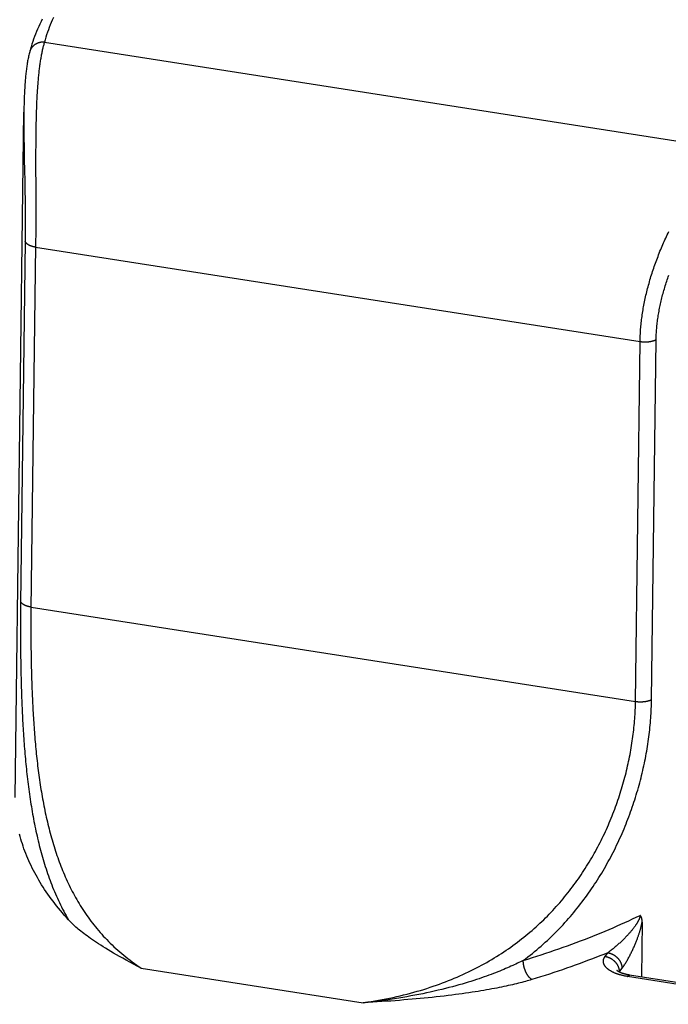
# Model space of a CAD drawing. Header units: inches. Extents: x 0 to 22, y 0 to 17.
# Tile 12 of 46: x 5 to 5.7, y 9.6 to 10.6. Entities that reach past the tile are written whole.
import ezdxf

# ---------------------------------------------------------------- set-up
doc = ezdxf.new("R2010")
doc.units = ezdxf.units.IN
doc.header["$LTSCALE"] = 1.21
doc.header["$MEASUREMENT"] = 0
doc.layers.get('0').update_dxf_attribs({"linetype": 'CONTINUOUS'})
doc.styles.get("Standard").update_dxf_attribs({"font": 'arial.ttf'})
doc.dimstyles.new('DIMSTYLE_1', dxfattribs={"dimtxt": 0.17, "dimasz": 0.2, "dimexe": 0.09, "dimexo": 0.07, "dimgap": 0.0425, "dimtad": 0, "dimtih": 1, "dimtoh": 1, "dimzin": 4, "dimdsep": 46, "dimtxsty": 'Standard', "dimblk": '_FILLED', "dimblk1": '_FILLED', "dimblk2": '_FILLED', "dimcen": 0.09, "dimadec": 3, "dimazin": 1, "dimtfac": 1, "dimtdec": 3, "dimtofl": 0, "dimtmove": 0, "dimatfit": 3, "dimldrblk": '_FILLED', "dimfxl": 0, "dimtolj": 1, "dimtzin": 4, "dimarcsym": 0})

# ---------------------------------------------------------------- blocks, each defined once
blk = doc.blocks.new('_FILLED')
at = {"color": 0, "linetype": 'ByBlock'}
blk.add_solid([(0, 0), (-1, 0.2), (-1, -0.2)], dxfattribs=at)
blk = doc.blocks.new('*D1')
at = {"color": 2, "linetype": 'Continuous'}
for p, q in [((20.91022, 11.49585), (20.85487, 11.63146)), ((21.06423, 11.11846), (20.91022, 11.49585)), ((20.92289, 11.4648), (11.49039, 7.61535)), ((1.29385, 3.45408), (10.72634, 7.30354)), ((1.28118, 3.48513), (1.22583, 3.62074)), ((1.43519, 3.10774), (1.28118, 3.48513))]:
    blk.add_line(p, q, dxfattribs=at)
at = {"color": 2, "linetype": 'Continuous', "xscale": 0.2, "yscale": 0.2, "zscale": 0.2}
for p, rotation in [((20.92289, 11.4648), 22.2006454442), ((1.29385, 3.45408), 202.2006454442)]:
    blk.add_blockref('_FILLED', p, dxfattribs=dict(at, rotation=rotation))
at = {"color": 2, "linetype": 'Continuous', "insert": (11.10837, 7.54444), "char_height": 0.17, "width": 0.594052, "attachment_point": 2, "line_spacing_factor": 0.9}
blk.add_mtext('37.00', dxfattribs=at)
blk = doc.blocks.new('*D2')
at = {"color": 2, "linetype": 'Continuous'}
for p, q in [((20.91838, 9.82566), (20.86304, 9.96127)), ((21.06184, 9.47413), (20.91838, 9.82566)), ((20.93105, 9.79461), (11.49856, 5.94516)), ((1.30201, 1.78389), (10.73451, 5.63335)), ((1.28934, 1.81494), (1.234, 1.95055)), ((1.4328, 1.46341), (1.28934, 1.81494))]:
    blk.add_line(p, q, dxfattribs=at)
at = {"color": 2, "linetype": 'Continuous', "xscale": 0.2, "yscale": 0.2, "zscale": 0.2}
for p, rotation in [((20.93105, 9.79461), 22.2006454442), ((1.30201, 1.78389), 202.2006454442)]:
    blk.add_blockref('_FILLED', p, dxfattribs=dict(at, rotation=rotation))
at = {"color": 2, "linetype": 'Continuous', "insert": (11.11653, 5.87425), "char_height": 0.17, "width": 0.594052, "attachment_point": 2, "line_spacing_factor": 0.9}
blk.add_mtext('37.00', dxfattribs=at)

msp = doc.modelspace()

# ---------------------------------------------------------------- linework, layer by layer
at = {"color": 7, "linetype": 'Continuous'}
for p, q in [((5.05258, 10.55128), (5.73147, 10.44522)), ((5.02353, 9.80081), (5.03218, 10.48189)), ((5.03218, 10.4819), (5.03215, 10.47945)), ((5.03213, 10.46586), (5.03215, 10.46276)), ((5.03215, 10.46276), (5.03217, 10.45964)), ((5.03217, 10.45964), (5.03221, 10.4565)), ((5.04399, 10.46134), (5.04395, 10.45787)), ((5.03221, 10.4565), (5.03225, 10.45335)), ((5.03225, 10.45335), (5.03229, 10.45017)), ((5.03229, 10.45017), (5.03234, 10.44698)), ((5.04389, 10.45087), (5.04387, 10.44736)), ((5.04391, 10.45438), (5.04389, 10.45087)), ((5.04395, 10.45787), (5.04391, 10.45438)), ((5.03234, 10.44698), (5.03243, 10.44218)), ((5.03243, 10.44218), (5.03255, 10.43576)), ((5.04385, 10.44029), (5.04384, 10.43675)), ((5.04387, 10.44736), (5.04385, 10.44383)), ((5.04385, 10.44383), (5.04385, 10.44029)), ((5.03255, 10.43576), (5.03282, 10.42289)), ((5.04384, 10.43675), (5.04384, 10.43144)), ((5.04384, 10.43144), (5.04385, 10.42435)), ((5.03282, 10.42289), (5.03299, 10.41489)), ((5.04385, 10.42435), (5.0439, 10.41025)), ((5.03299, 10.41489), (5.03309, 10.41011)), ((5.03309, 10.41011), (5.03318, 10.40536)), ((5.0439, 10.41025), (5.04394, 10.3998)), ((5.03318, 10.40536), (5.03326, 10.40064)), ((5.03326, 10.40064), (5.03332, 10.39752)), ((5.03332, 10.39752), (5.03336, 10.39441)), ((5.03336, 10.39441), (5.03341, 10.39133)), ((5.03341, 10.39133), (5.03345, 10.38826)), ((5.04394, 10.3998), (5.04395, 10.39292)), ((5.04395, 10.39292), (5.04396, 10.38781)), ((5.03345, 10.38826), (5.03348, 10.38522)), ((5.03348, 10.38522), (5.03351, 10.3822)), ((5.03351, 10.3822), (5.03354, 10.37921)), ((5.04396, 10.38781), (5.04397, 10.38275)), ((5.04397, 10.38275), (5.04397, 10.37775)), ((5.03354, 10.37921), (5.03356, 10.37624)), ((5.03356, 10.37624), (5.03357, 10.3733)), ((5.03357, 10.3733), (5.03358, 10.37038)), ((5.04396, 10.37117), (5.04394, 10.36793)), ((5.04397, 10.37775), (5.04396, 10.37445)), ((5.04396, 10.37445), (5.04396, 10.37117)), ((5.03356, 10.36181), (5.03354, 10.35902)), ((5.03357, 10.36464), (5.03356, 10.36181)), ((5.03358, 10.36749), (5.03357, 10.36464)), ((5.03358, 10.37038), (5.03358, 10.36749)), ((5.04391, 10.36153), (5.04389, 10.35837)), ((5.04393, 10.36471), (5.04391, 10.36153)), ((5.04394, 10.36793), (5.04393, 10.36471)), ((5.03349, 10.35353), (5.02892, 9.99369)), ((5.03352, 10.35626), (5.03349, 10.35353)), ((5.03354, 10.35902), (5.03352, 10.35626)), ((5.04383, 10.35217), (5.0438, 10.34913)), ((5.04386, 10.35526), (5.04383, 10.35217)), ((5.04389, 10.35837), (5.04386, 10.35526)), ((5.0438, 10.34913), (5.03921, 9.98789)), ((5.04378, 10.34762), (5.64385, 10.25387)), ((5.63932, 9.89626), (5.64385, 10.25387)), ((5.65528, 9.89808), (5.65982, 10.25568)), ((5.03924, 9.99001), (5.63932, 9.89626)), ((5.64592, 9.67689), (5.64523, 9.62249)), ((5.60911, 9.64288), (5.61176, 9.6465)), ((5.14876, 9.63117), (5.36911, 9.59675)), ((5.62324, 9.62729), (5.62585, 9.63086)), ((5.82694, 9.59236), (5.63153, 9.62288))]:
    msp.add_line(p, q, dxfattribs=at)
for points in [[(5.05038, 10.57423), (5.04917, 10.57175), (5.04799, 10.56926), (5.04686, 10.56678), (5.04578, 10.56429), (5.04473, 10.5618), (5.04373, 10.5593), (5.04278, 10.55681), (5.04186, 10.55431), (5.04099, 10.55181), (5.04016, 10.54931), (5.03937, 10.54681), (5.03863, 10.5443), (5.03793, 10.5418)], [(5.06149, 10.57575), (5.0604, 10.57332), (5.05935, 10.57089), (5.05835, 10.56845), (5.05739, 10.56601), (5.05648, 10.56356), (5.05561, 10.56111), (5.05478, 10.55866), (5.054, 10.5562), (5.05327, 10.55375), (5.05258, 10.55128)], [(5.05258, 10.55128), (5.05226, 10.5513), (5.05195, 10.55131), (5.05163, 10.55132), (5.05131, 10.55132), (5.051, 10.55131), (5.05068, 10.5513), (5.05037, 10.55128), (5.05006, 10.55125), (5.04975, 10.55122), (5.04944, 10.55118), (5.04913, 10.55114), (5.04882, 10.55109), (5.04851, 10.55104), (5.04821, 10.55098), (5.04791, 10.55091), (5.04761, 10.55084), (5.04731, 10.55076), (5.04701, 10.55067), (5.04672, 10.55058), (5.04643, 10.55049), (5.04614, 10.55039), (5.04586, 10.55028), (5.04557, 10.55017), (5.04529, 10.55005), (5.04502, 10.54992), (5.04475, 10.5498), (5.04448, 10.54966), (5.04421, 10.54952), (5.04395, 10.54938), (5.04369, 10.54923), (5.04344, 10.54907), (5.04319, 10.54891), (5.04294, 10.54874), (5.0427, 10.54857), (5.04246, 10.5484), (5.04223, 10.54822), (5.042, 10.54803), (5.04178, 10.54784), (5.04156, 10.54765), (5.04134, 10.54745), (5.04113, 10.54725), (5.04093, 10.54704), (5.04073, 10.54683), (5.04054, 10.54662), (5.04035, 10.5464), (5.04017, 10.54618), (5.03999, 10.54595), (5.03982, 10.54572), (5.03965, 10.54549), (5.03949, 10.54525), (5.03934, 10.54501), (5.03919, 10.54477), (5.03905, 10.54452), (5.03891, 10.54427), (5.03878, 10.54402), (5.03865, 10.54376), (5.03854, 10.54351), (5.03842, 10.54324), (5.03832, 10.54298), (5.03822, 10.54272), (5.03813, 10.54245), (5.03804, 10.54218), (5.03797, 10.54193)], [(5.05258, 10.55128), (5.05233, 10.55048), (5.05209, 10.54966), (5.05184, 10.54882), (5.05161, 10.54796), (5.05137, 10.54708), (5.05114, 10.54618), (5.05091, 10.54526), (5.05069, 10.54432), (5.05047, 10.54336), (5.05026, 10.54239), (5.05004, 10.5414), (5.04983, 10.54038), (5.04963, 10.53935), (5.04943, 10.53831), (5.04923, 10.53724), (5.04904, 10.53615), (5.04885, 10.53505), (5.04866, 10.53393), (5.04848, 10.53279), (5.0483, 10.53164), (5.04813, 10.53046), (5.04796, 10.52927), (5.04779, 10.52807), (5.04763, 10.52684), (5.04747, 10.5256), (5.04732, 10.52434), (5.04716, 10.52307), (5.04702, 10.52178), (5.04687, 10.52047), (5.04673, 10.51915), (5.0466, 10.51781), (5.04647, 10.51646), (5.04634, 10.51509), (5.04621, 10.51371), (5.04609, 10.51231), (5.04598, 10.5109), (5.04586, 10.50947), (5.04575, 10.50803), (5.04565, 10.50658), (5.04555, 10.50511), (5.04545, 10.50363), (5.04535, 10.50213), (5.04526, 10.50062), (5.04517, 10.4991), (5.04509, 10.49757), (5.04501, 10.49603), (5.04493, 10.49447), (5.04486, 10.4929), (5.04478, 10.49132), (5.04472, 10.48973), (5.04465, 10.48813), (5.04459, 10.48652), (5.04453, 10.4849), (5.04447, 10.48327), (5.04442, 10.48163), (5.04437, 10.47998), (5.04432, 10.47832), (5.04428, 10.47666), (5.04424, 10.47498), (5.0442, 10.4733), (5.04416, 10.47161), (5.04413, 10.46992), (5.04409, 10.46821), (5.04406, 10.4665), (5.04404, 10.46479), (5.04399, 10.46134)], [(5.03793, 10.5418), (5.03765, 10.54072), (5.03737, 10.53961), (5.0371, 10.53849), (5.03684, 10.53736), (5.0366, 10.53622), (5.03636, 10.53507), (5.03614, 10.53391), (5.03592, 10.53274), (5.03571, 10.53156), (5.03551, 10.53037), (5.03532, 10.52916), (5.03513, 10.52795), (5.03496, 10.52672), (5.03479, 10.52549), (5.03462, 10.52424), (5.03447, 10.52298), (5.03431, 10.5217), (5.03417, 10.52042), (5.03403, 10.51912), (5.0339, 10.51781), (5.03377, 10.51649), (5.03365, 10.51515), (5.03354, 10.5138), (5.03343, 10.51244), (5.03332, 10.51107), (5.03322, 10.50969), (5.03313, 10.50829), (5.03304, 10.50689), (5.03295, 10.50547), (5.03287, 10.50404), (5.0328, 10.50259), (5.03272, 10.50114), (5.03266, 10.49967), (5.0326, 10.4982), (5.03254, 10.49671), (5.03248, 10.49522), (5.03243, 10.49371), (5.03239, 10.49219), (5.03235, 10.49067), (5.03231, 10.48913), (5.03227, 10.48759), (5.03224, 10.48603), (5.03222, 10.48447), (5.03218, 10.4819)], [(5.03215, 10.47945), (5.03214, 10.47797), (5.03213, 10.47649), (5.03212, 10.47499), (5.03212, 10.47349), (5.03211, 10.47198), (5.03211, 10.47046), (5.03212, 10.46893), (5.03213, 10.46586)], [(5.64385, 10.25387), (5.64388, 10.25538), (5.64392, 10.25689), (5.64397, 10.25841), (5.64403, 10.25994), (5.64411, 10.26148), (5.6442, 10.26302), (5.6443, 10.26457), (5.64441, 10.26613), (5.64454, 10.26769), (5.64468, 10.26926), (5.64483, 10.27083), (5.645, 10.27241), (5.64518, 10.274), (5.64537, 10.27559), (5.64557, 10.27718), (5.64579, 10.27878), (5.64602, 10.28039), (5.64626, 10.282), (5.64651, 10.28361), (5.64678, 10.28523), (5.64706, 10.28686), (5.64735, 10.28848), (5.64765, 10.29012), (5.64797, 10.29175), (5.6483, 10.29339), (5.64864, 10.29504), (5.64899, 10.29668), (5.64936, 10.29833), (5.64973, 10.29999), (5.65012, 10.30164), (5.65053, 10.3033), (5.65094, 10.30497), (5.65137, 10.30663), (5.6518, 10.3083), (5.65225, 10.30997), (5.65272, 10.31164), (5.65319, 10.31331), (5.65368, 10.31498), (5.65417, 10.31666), (5.65468, 10.31834), (5.6552, 10.32001), (5.65573, 10.32169), (5.65628, 10.32337), (5.65683, 10.32505), (5.6574, 10.32673), (5.65797, 10.32841), (5.65856, 10.33009), (5.65916, 10.33176), (5.65976, 10.33344), (5.66038, 10.33511), (5.66101, 10.33679), (5.66165, 10.33846), (5.6623, 10.34013), (5.66296, 10.3418), (5.66363, 10.34347), (5.66431, 10.34513), (5.665, 10.34679), (5.6657, 10.34844), (5.66641, 10.3501), (5.66712, 10.35175), (5.66785, 10.35339), (5.66858, 10.35503), (5.66932, 10.35667), (5.67008, 10.3583), (5.67084, 10.35993), (5.6716, 10.36155), (5.67238, 10.36316)], [(5.04378, 10.34762), (5.04348, 10.34767), (5.04319, 10.34772), (5.0429, 10.34777), (5.04261, 10.34783), (5.04232, 10.34789), (5.04203, 10.34795), (5.04175, 10.34801), (5.04147, 10.34808), (5.0412, 10.34815), (5.04092, 10.34822), (5.04065, 10.34829), (5.04039, 10.34837), (5.04013, 10.34845), (5.03987, 10.34853), (5.03961, 10.34861), (5.03936, 10.3487), (5.03911, 10.34879), (5.03887, 10.34888), (5.03863, 10.34897), (5.03839, 10.34907), (5.03816, 10.34917), (5.03794, 10.34927), (5.03772, 10.34937), (5.0375, 10.34947), (5.03729, 10.34958), (5.03708, 10.34968), (5.03688, 10.34979), (5.03668, 10.3499), (5.03649, 10.35002), (5.0363, 10.35013), (5.03612, 10.35025), (5.03594, 10.35036), (5.03577, 10.35048), (5.03561, 10.3506), (5.03545, 10.35073), (5.03529, 10.35085), (5.03514, 10.35098), (5.035, 10.3511), (5.03487, 10.35123), (5.03473, 10.35136), (5.03461, 10.35149), (5.03449, 10.35162), (5.03438, 10.35175), (5.03427, 10.35188), (5.03417, 10.35202), (5.03408, 10.35215), (5.03399, 10.35229), (5.03391, 10.35243), (5.03383, 10.35256), (5.03376, 10.3527), (5.0337, 10.35284), (5.03365, 10.35298), (5.0336, 10.35312), (5.03355, 10.35326), (5.03352, 10.35339), (5.03349, 10.35353)], [(5.65982, 10.25568), (5.65984, 10.25704), (5.65988, 10.2584), (5.65992, 10.25977), (5.65998, 10.26115), (5.66006, 10.26253), (5.66014, 10.26392), (5.66024, 10.26532), (5.66035, 10.26672), (5.66047, 10.26812), (5.66061, 10.26953), (5.66076, 10.27095), (5.66092, 10.27237), (5.66109, 10.2738), (5.66127, 10.27523), (5.66147, 10.27667), (5.66168, 10.27811), (5.6619, 10.27955), (5.66213, 10.281), (5.66238, 10.28246), (5.66264, 10.28392), (5.66291, 10.28538), (5.66319, 10.28684), (5.66348, 10.28831), (5.66379, 10.28979), (5.66411, 10.29126), (5.66444, 10.29274), (5.66478, 10.29423), (5.66514, 10.29571), (5.6655, 10.2972), (5.66588, 10.29869), (5.66627, 10.30019), (5.66668, 10.30169), (5.66709, 10.30318), (5.66751, 10.30469), (5.66795, 10.30619), (5.6684, 10.30769), (5.66886, 10.3092), (5.66933, 10.31071), (5.66981, 10.31222), (5.67031, 10.31373), (5.67081, 10.31524), (5.67133, 10.31675), (5.67186, 10.31826), (5.67239, 10.31978)], [(5.64385, 10.25387), (5.64415, 10.25383), (5.64445, 10.25378), (5.64476, 10.25374), (5.64506, 10.25371), (5.64537, 10.25367), (5.64567, 10.25364), (5.64598, 10.25361), (5.64629, 10.25359), (5.6466, 10.25357), (5.64691, 10.25355), (5.64722, 10.25353), (5.64754, 10.25352), (5.64785, 10.25351), (5.64816, 10.2535), (5.64848, 10.25349), (5.64879, 10.25349), (5.6491, 10.25349), (5.64941, 10.2535), (5.64973, 10.2535), (5.65004, 10.25351), (5.65035, 10.25353), (5.65066, 10.25354), (5.65097, 10.25356), (5.65128, 10.25358), (5.65159, 10.2536), (5.65189, 10.25363), (5.6522, 10.25366), (5.6525, 10.25369), (5.6528, 10.25373), (5.6531, 10.25377), (5.6534, 10.25381), (5.65369, 10.25385), (5.65398, 10.2539), (5.65427, 10.25395), (5.65456, 10.254), (5.65485, 10.25406), (5.65513, 10.25412), (5.65541, 10.25418), (5.65569, 10.25424), (5.65596, 10.25431), (5.65623, 10.25437), (5.6565, 10.25444), (5.65676, 10.25452), (5.65702, 10.25459), (5.65728, 10.25467), (5.65753, 10.25475), (5.65778, 10.25484), (5.65802, 10.25492), (5.65826, 10.25501), (5.6585, 10.2551), (5.65873, 10.25519), (5.65895, 10.25529), (5.65918, 10.25538), (5.6594, 10.25548), (5.65961, 10.25558), (5.65982, 10.25568)], [(5.02892, 9.99369), (5.02889, 9.99144), (5.02887, 9.98918), (5.02885, 9.98691), (5.02883, 9.98463), (5.02882, 9.98234), (5.0288, 9.98004), (5.02879, 9.97773), (5.02878, 9.97541), (5.02878, 9.97308), (5.02877, 9.97073), (5.02877, 9.96838), (5.02877, 9.96603), (5.02878, 9.96366), (5.02878, 9.96128), (5.02879, 9.9589), (5.0288, 9.9565), (5.02881, 9.9541), (5.02883, 9.95169), (5.02885, 9.94928), (5.02887, 9.94686), (5.0289, 9.94443), (5.02892, 9.94199), (5.02896, 9.93955), (5.02899, 9.9371), (5.02903, 9.93464), (5.02907, 9.93218), (5.02911, 9.92971), (5.02916, 9.92724), (5.02921, 9.92476), (5.02926, 9.92228), (5.02932, 9.91979), (5.02938, 9.9173), (5.02945, 9.91481), (5.02951, 9.91231), (5.02959, 9.9098), (5.02966, 9.9073), (5.02974, 9.90479), (5.02983, 9.90228), (5.02992, 9.89976), (5.03001, 9.89724), (5.03011, 9.89472), (5.03021, 9.8922), (5.03032, 9.88967), (5.03044, 9.88714), (5.03055, 9.88462), (5.03068, 9.88209), (5.0308, 9.87956), (5.03094, 9.87702), (5.03107, 9.87449), (5.03122, 9.87196), (5.03137, 9.86942), (5.03152, 9.86689), (5.03169, 9.86436), (5.03185, 9.86182), (5.03203, 9.85929), (5.03221, 9.85676), (5.03239, 9.85423), (5.03259, 9.8517), (5.03279, 9.84917), (5.03299, 9.84664), (5.03321, 9.84411), (5.03343, 9.84159), (5.03365, 9.83906), (5.03389, 9.83654), (5.03413, 9.83402), (5.03438, 9.83151), (5.03464, 9.82899), (5.03491, 9.82648), (5.03518, 9.82397), (5.03546, 9.82147), (5.03576, 9.81896), (5.03606, 9.81647), (5.03637, 9.81397), (5.03668, 9.81148), (5.03701, 9.80899), (5.03735, 9.8065), (5.03769, 9.80402), (5.03805, 9.80155), (5.03841, 9.79908), (5.03879, 9.79661), (5.03917, 9.79415), (5.03957, 9.79169), (5.03998, 9.78923), (5.04039, 9.78678), (5.04082, 9.78434), (5.04126, 9.7819), (5.04171, 9.77947), (5.04218, 9.77704), (5.04265, 9.77462), (5.04314, 9.7722), (5.04363, 9.76979), (5.04415, 9.76739), (5.04467, 9.76499), (5.0452, 9.7626), (5.04575, 9.76021), (5.04632, 9.75783), (5.04689, 9.75545), (5.04748, 9.75309), (5.04808, 9.75073), (5.0487, 9.74837), (5.04933, 9.74603), (5.04998, 9.74369), (5.05064, 9.74135), (5.05132, 9.73903), (5.05201, 9.73671), (5.05272, 9.7344), (5.05344, 9.73209), (5.05418, 9.72979), (5.05494, 9.72751), (5.05571, 9.72523), (5.0565, 9.72295), (5.05731, 9.72069), (5.05814, 9.71843), (5.05898, 9.71618), (5.05984, 9.71394), (5.06072, 9.71171), (5.06162, 9.70948), (5.06254, 9.70727), (5.06348, 9.70506), (5.06444, 9.70286), (5.06541, 9.70067), (5.06641, 9.69849), (5.06743, 9.69632), (5.06847, 9.69416), (5.06954, 9.69201), (5.07062, 9.68987), (5.07173, 9.68773), (5.07285, 9.68561), (5.07401, 9.6835), (5.07518, 9.68139), (5.07638, 9.6793)], [(5.03924, 9.99001), (5.03894, 9.99006), (5.03865, 9.99011), (5.03836, 9.99016), (5.03807, 9.99022), (5.03778, 9.99028), (5.03749, 9.99034), (5.03721, 9.9904), (5.03693, 9.99047), (5.03666, 9.99054), (5.03638, 9.99061), (5.03611, 9.99069), (5.03585, 9.99076), (5.03559, 9.99084), (5.03533, 9.99092), (5.03507, 9.99101), (5.03482, 9.99109), (5.03457, 9.99118), (5.03433, 9.99127), (5.03409, 9.99137), (5.03385, 9.99146), (5.03362, 9.99156), (5.0334, 9.99166), (5.03318, 9.99176), (5.03296, 9.99186), (5.03275, 9.99197), (5.03254, 9.99207), (5.03234, 9.99218), (5.03214, 9.99229), (5.03195, 9.99241), (5.03176, 9.99252), (5.03158, 9.99264), (5.0314, 9.99276), (5.03123, 9.99288), (5.03107, 9.993), (5.03091, 9.99312), (5.03075, 9.99324), (5.03061, 9.99337), (5.03046, 9.99349), (5.03033, 9.99362), (5.0302, 9.99375), (5.03007, 9.99388), (5.02995, 9.99401), (5.02984, 9.99414), (5.02973, 9.99428), (5.02963, 9.99441), (5.02954, 9.99455), (5.02945, 9.99468), (5.02937, 9.99482), (5.02929, 9.99495), (5.02922, 9.99509), (5.02916, 9.99523), (5.02911, 9.99537), (5.02906, 9.99551), (5.02901, 9.99565), (5.02898, 9.99579), (5.02895, 9.99593)], [(5.03921, 9.98789), (5.03919, 9.98577), (5.03917, 9.98363), (5.03915, 9.98148), (5.03914, 9.97932), (5.03913, 9.97715), (5.03912, 9.97498), (5.03911, 9.97279), (5.03911, 9.97059), (5.0391, 9.96839), (5.03911, 9.96617), (5.03911, 9.96395), (5.03912, 9.96172), (5.03913, 9.95948), (5.03914, 9.95723), (5.03916, 9.95498), (5.03917, 9.95271), (5.0392, 9.95044), (5.03922, 9.94817), (5.03925, 9.94588), (5.03928, 9.94359), (5.03931, 9.94129), (5.03935, 9.93899), (5.03939, 9.93668), (5.03944, 9.93436), (5.03949, 9.93204), (5.03954, 9.92972), (5.03959, 9.92739), (5.03965, 9.92505), (5.03972, 9.92271), (5.03978, 9.92036), (5.03985, 9.91801), (5.03993, 9.91566), (5.04001, 9.9133), (5.04009, 9.91094), (5.04018, 9.90858), (5.04027, 9.90621), (5.04036, 9.90384), (5.04046, 9.90146), (5.04057, 9.89909), (5.04068, 9.89671), (5.04079, 9.89433), (5.04091, 9.89195), (5.04104, 9.88956), (5.04117, 9.88718), (5.0413, 9.88479), (5.04144, 9.8824), (5.04159, 9.88001), (5.04174, 9.87762), (5.0419, 9.87523), (5.04206, 9.87284), (5.04223, 9.87045), (5.04241, 9.86806), (5.04259, 9.86567), (5.04278, 9.86328), (5.04297, 9.86089), (5.04317, 9.8585), (5.04338, 9.85611), (5.04359, 9.85372), (5.04381, 9.85133), (5.04404, 9.84895), (5.04428, 9.84657), (5.04452, 9.84418), (5.04477, 9.84181), (5.04503, 9.83943), (5.04529, 9.83705), (5.04557, 9.83468), (5.04585, 9.83231), (5.04614, 9.82994), (5.04644, 9.82758), (5.04675, 9.82521), (5.04706, 9.82285), (5.04739, 9.8205), (5.04772, 9.81815), (5.04806, 9.8158), (5.04842, 9.81345), (5.04878, 9.81111), (5.04915, 9.80877), (5.04953, 9.80644), (5.04992, 9.80411), (5.05032, 9.80179), (5.05073, 9.79946), (5.05116, 9.79715), (5.05159, 9.79484), (5.05203, 9.79253), (5.05249, 9.79023), (5.05296, 9.78793), (5.05344, 9.78564), (5.05392, 9.78335), (5.05443, 9.78107), (5.05494, 9.7788), (5.05547, 9.77653), (5.05601, 9.77426), (5.05656, 9.772), (5.05712, 9.76975), (5.0577, 9.7675), (5.05829, 9.76526), (5.05889, 9.76303), (5.05951, 9.7608), (5.06015, 9.75858), (5.06079, 9.75636), (5.06145, 9.75415), (5.06213, 9.75195), (5.06282, 9.74975), (5.06353, 9.74757), (5.06425, 9.74538), (5.06499, 9.74321), (5.06574, 9.74104), (5.06651, 9.73888), (5.0673, 9.73673), (5.0681, 9.73458), (5.06892, 9.73244), (5.06976, 9.73031), (5.07062, 9.72819), (5.07149, 9.72607), (5.07238, 9.72397), (5.07329, 9.72187), (5.07422, 9.71978), (5.07517, 9.71769), (5.07614, 9.71562), (5.07713, 9.71355), (5.07814, 9.71149), (5.07917, 9.70944), (5.08022, 9.7074), (5.08129, 9.70537), (5.08238, 9.70335), (5.0835, 9.70133), (5.08463, 9.69933), (5.08579, 9.69733), (5.08698, 9.69535), (5.08818, 9.69337), (5.08941, 9.6914), (5.09067, 9.68944), (5.09195, 9.6875), (5.09325, 9.68556), (5.09458, 9.68363), (5.09594, 9.68171), (5.09732, 9.6798), (5.09873, 9.67791), (5.10017, 9.67602), (5.10163, 9.67415), (5.10312, 9.67228), (5.10465, 9.67043), (5.1062, 9.66858), (5.10778, 9.66675), (5.10939, 9.66493), (5.11103, 9.66312), (5.1127, 9.66133), (5.1144, 9.65954), (5.11614, 9.65777), (5.11791, 9.65601), (5.11971, 9.65426), (5.12155, 9.65252), (5.12342, 9.6508), (5.12532, 9.64909), (5.12727, 9.64739), (5.12924, 9.64571), (5.13126, 9.64404), (5.13331, 9.64238), (5.1354, 9.64074), (5.13752, 9.63911), (5.13969, 9.63749), (5.1419, 9.63589), (5.14414, 9.6343), (5.14643, 9.63273), (5.14876, 9.63117)], [(5.36911, 9.59675), (5.37295, 9.59733), (5.37675, 9.59794), (5.38052, 9.59857), (5.38424, 9.59923), (5.38792, 9.59992), (5.39156, 9.60063), (5.39516, 9.60137), (5.39872, 9.60214), (5.40224, 9.60293), (5.40572, 9.60374), (5.40917, 9.60458), (5.41258, 9.60545), (5.41595, 9.60634), (5.41928, 9.60725), (5.42258, 9.60818), (5.42584, 9.60914), (5.42906, 9.61012), (5.43225, 9.61113), (5.4354, 9.61215), (5.43852, 9.6132), (5.44161, 9.61427), (5.44466, 9.61536), (5.44768, 9.61647), (5.45066, 9.61761), (5.45361, 9.61876), (5.45653, 9.61994), (5.45942, 9.62113), (5.46227, 9.62234), (5.46509, 9.62358), (5.46788, 9.62483), (5.47065, 9.6261), (5.47338, 9.6274), (5.47608, 9.62871), (5.47875, 9.63004), (5.48139, 9.63138), (5.484, 9.63275), (5.48658, 9.63413), (5.48913, 9.63553), (5.49166, 9.63695), (5.49415, 9.63839), (5.49662, 9.63984), (5.49906, 9.64131), (5.50148, 9.64279), (5.50386, 9.6443), (5.50622, 9.64582), (5.50856, 9.64735), (5.51087, 9.6489), (5.51315, 9.65047), (5.5154, 9.65205), (5.51763, 9.65365), (5.51984, 9.65526), (5.52202, 9.65689), (5.52417, 9.65853), (5.5263, 9.66019), (5.52841, 9.66186), (5.53049, 9.66354), (5.53255, 9.66524), (5.53458, 9.66696), (5.53659, 9.66868), (5.53858, 9.67043), (5.54055, 9.67218), (5.54249, 9.67395), (5.54441, 9.67573), (5.5463, 9.67752), (5.54818, 9.67933), (5.55003, 9.68115), (5.55186, 9.68298), (5.55366, 9.68483), (5.55545, 9.68668), (5.55721, 9.68855), (5.55895, 9.69043), (5.56067, 9.69233), (5.56237, 9.69423), (5.56405, 9.69614), (5.56571, 9.69807), (5.56735, 9.70001), (5.56896, 9.70196), (5.57056, 9.70392), (5.57213, 9.70589), (5.57369, 9.70787), (5.57522, 9.70986), (5.57674, 9.71186), (5.57823, 9.71387), (5.57971, 9.71589), (5.58117, 9.71792), (5.5826, 9.71996), (5.58402, 9.72201), (5.58541, 9.72407), (5.58679, 9.72614), (5.58815, 9.72821), (5.58949, 9.7303), (5.59081, 9.73239), (5.59211, 9.73449), (5.59339, 9.7366), (5.59466, 9.73872), (5.5959, 9.74084), (5.59713, 9.74298), (5.59834, 9.74512), (5.59953, 9.74726), (5.6007, 9.74942), (5.60185, 9.75158), (5.60298, 9.75375), (5.6041, 9.75592), (5.6052, 9.7581), (5.60627, 9.76029), (5.60734, 9.76248), (5.60838, 9.76468), (5.6094, 9.76688), (5.61041, 9.76909), (5.6114, 9.7713), (5.61237, 9.77352), (5.61333, 9.77574), (5.61426, 9.77797), (5.61518, 9.7802), (5.61608, 9.78244), (5.61696, 9.78467), (5.61783, 9.78692), (5.61868, 9.78916), (5.61951, 9.79141), (5.62032, 9.79366), (5.62112, 9.79591), (5.6219, 9.79817), (5.62266, 9.80043), (5.6234, 9.80269), (5.62413, 9.80495), (5.62484, 9.80722), (5.62553, 9.80948), (5.6262, 9.81175), (5.62686, 9.81401), (5.6275, 9.81628), (5.62812, 9.81855), (5.62873, 9.82081), (5.62932, 9.82308), (5.62989, 9.82535), (5.63045, 9.82761), (5.63098, 9.82988), (5.63151, 9.83214), (5.63201, 9.83441), (5.6325, 9.83667), (5.63297, 9.83893), (5.63342, 9.84118), (5.63386, 9.84344), (5.63428, 9.84569), (5.63468, 9.84794), (5.63507, 9.85019), (5.63544, 9.85243), (5.63579, 9.85467), (5.63613, 9.85691), (5.63645, 9.85914), (5.63675, 9.86137), (5.63703, 9.86359), (5.6373, 9.86581), (5.63755, 9.86802), (5.63779, 9.87023), (5.63801, 9.87244), (5.63821, 9.87463), (5.6384, 9.87683), (5.63857, 9.87901), (5.63872, 9.88119), (5.63885, 9.88337), (5.63897, 9.88553), (5.63907, 9.88769), (5.63916, 9.88985), (5.63923, 9.89199), (5.63928, 9.89413), (5.63932, 9.89626)], [(5.52791, 9.63884), (5.53021, 9.64058), (5.53249, 9.64234), (5.53473, 9.64411), (5.53696, 9.64589), (5.53916, 9.64769), (5.54133, 9.64951), (5.54348, 9.65134), (5.5456, 9.65318), (5.5477, 9.65504), (5.54978, 9.65692), (5.55183, 9.6588), (5.55385, 9.66071), (5.55586, 9.66262), (5.55784, 9.66455), (5.5598, 9.66649), (5.56173, 9.66845), (5.56364, 9.67042), (5.56553, 9.6724), (5.56739, 9.67439), (5.56924, 9.6764), (5.57106, 9.67842), (5.57286, 9.68045), (5.57463, 9.68249), (5.57639, 9.68455), (5.57812, 9.68662), (5.57983, 9.6887), (5.58152, 9.69079), (5.58319, 9.69289), (5.58484, 9.695), (5.58647, 9.69713), (5.58807, 9.69926), (5.58966, 9.7014), (5.59122, 9.70356), (5.59277, 9.70572), (5.59429, 9.7079), (5.59579, 9.71009), (5.59728, 9.71228), (5.59874, 9.71449), (5.60018, 9.7167), (5.6016, 9.71892), (5.603, 9.72115), (5.60439, 9.7234), (5.60575, 9.72564), (5.60709, 9.7279), (5.60842, 9.73017), (5.60972, 9.73244), (5.61101, 9.73472), (5.61227, 9.73701), (5.61352, 9.73931), (5.61474, 9.74161), (5.61595, 9.74392), (5.61714, 9.74624), (5.61831, 9.74857), (5.61946, 9.7509), (5.62059, 9.75323), (5.6217, 9.75558), (5.6228, 9.75792), (5.62387, 9.76028), (5.62493, 9.76264), (5.62597, 9.765), (5.62698, 9.76737), (5.62798, 9.76974), (5.62897, 9.77212), (5.62993, 9.7745), (5.63087, 9.77689), (5.6318, 9.77928), (5.63271, 9.78167), (5.6336, 9.78407), (5.63447, 9.78647), (5.63532, 9.78887), (5.63616, 9.79128), (5.63698, 9.79368), (5.63777, 9.79609), (5.63855, 9.7985), (5.63932, 9.80092), (5.64006, 9.80333), (5.64079, 9.80574), (5.6415, 9.80816), (5.64219, 9.81058), (5.64286, 9.81299), (5.64351, 9.81541), (5.64415, 9.81782), (5.64477, 9.82024), (5.64537, 9.82266), (5.64595, 9.82507), (5.64652, 9.82748), (5.64707, 9.82989), (5.6476, 9.8323), (5.64811, 9.83471), (5.6486, 9.83712), (5.64908, 9.83952), (5.64954, 9.84192), (5.64998, 9.84432), (5.6504, 9.84671), (5.65081, 9.8491), (5.6512, 9.85149), (5.65157, 9.85387), (5.65192, 9.85625), (5.65226, 9.85863), (5.65258, 9.861), (5.65288, 9.86336), (5.65316, 9.86572), (5.65342, 9.86808), (5.65367, 9.87042), (5.6539, 9.87277), (5.65411, 9.8751), (5.65431, 9.87743), (5.65449, 9.87976), (5.65465, 9.88207), (5.65479, 9.88438), (5.65491, 9.88668), (5.65502, 9.88898), (5.65511, 9.89126), (5.65518, 9.89354), (5.65524, 9.89581), (5.65528, 9.89808)], [(5.63932, 9.89626), (5.63961, 9.89622), (5.63991, 9.89618), (5.64022, 9.89614), (5.64052, 9.8961), (5.64083, 9.89607), (5.64113, 9.89603), (5.64144, 9.89601), (5.64175, 9.89598), (5.64206, 9.89596), (5.64237, 9.89594), (5.64268, 9.89592), (5.643, 9.89591), (5.64331, 9.8959), (5.64362, 9.89589), (5.64394, 9.89588), (5.64425, 9.89588), (5.64456, 9.89588), (5.64488, 9.89589), (5.64519, 9.89589), (5.6455, 9.8959), (5.64581, 9.89592), (5.64612, 9.89593), (5.64643, 9.89595), (5.64674, 9.89597), (5.64705, 9.896), (5.64735, 9.89602), (5.64766, 9.89605), (5.64796, 9.89609), (5.64826, 9.89612), (5.64856, 9.89616), (5.64886, 9.8962), (5.64915, 9.89625), (5.64945, 9.89629), (5.64974, 9.89634), (5.65002, 9.8964), (5.65031, 9.89645), (5.65059, 9.89651), (5.65087, 9.89657), (5.65115, 9.89663), (5.65142, 9.8967), (5.65169, 9.89677), (5.65196, 9.89684), (5.65222, 9.89691), (5.65248, 9.89699), (5.65274, 9.89706), (5.65299, 9.89714), (5.65324, 9.89723), (5.65348, 9.89731), (5.65372, 9.8974), (5.65396, 9.89749), (5.65419, 9.89758), (5.65442, 9.89768), (5.65464, 9.89777), (5.65486, 9.89787), (5.65507, 9.89797), (5.65528, 9.89808)], [(5.07638, 9.6793), (5.07433, 9.68157), (5.07232, 9.68385), (5.07035, 9.68614), (5.06841, 9.68843), (5.06652, 9.69073), (5.06467, 9.69304), (5.06285, 9.69535), (5.06108, 9.69767), (5.05934, 9.69999), (5.05765, 9.70232), (5.05599, 9.70465), (5.05438, 9.70699), (5.0528, 9.70934), (5.05127, 9.71168), (5.04977, 9.71404), (5.04832, 9.7164), (5.04691, 9.71876), (5.04554, 9.72113), (5.04421, 9.7235), (5.04292, 9.72588), (5.04167, 9.72826), (5.04046, 9.73064), (5.03929, 9.73303), (5.03817, 9.73542), (5.03708, 9.73782), (5.03604, 9.74021), (5.03504, 9.74262), (5.03408, 9.74502), (5.03316, 9.74743), (5.03228, 9.74984), (5.03145, 9.75225), (5.03065, 9.75466), (5.0299, 9.75708), (5.02919, 9.7595), (5.02852, 9.76192), (5.02789, 9.76434)], [(5.14876, 9.63117), (5.14472, 9.63327), (5.14086, 9.6353), (5.13719, 9.63727), (5.13368, 9.63917), (5.13035, 9.64101), (5.12718, 9.64279), (5.12414, 9.64453), (5.12124, 9.64621), (5.11847, 9.64784), (5.11582, 9.64943), (5.11328, 9.65098), (5.11086, 9.65249), (5.10854, 9.65396), (5.10632, 9.65539), (5.1042, 9.65678), (5.10217, 9.65814), (5.10023, 9.65947), (5.09837, 9.66076), (5.09659, 9.66202), (5.09489, 9.66325), (5.09327, 9.66445), (5.09172, 9.66562), (5.09025, 9.66676), (5.08884, 9.66788), (5.08749, 9.66896), (5.08621, 9.67003), (5.08498, 9.67106), (5.08382, 9.67208), (5.08271, 9.67306), (5.08166, 9.67402), (5.08066, 9.67495), (5.07971, 9.67587), (5.07881, 9.67676), (5.07796, 9.67763), (5.07715, 9.67847), (5.07638, 9.6793)], [(5.52791, 9.63884), (5.53243, 9.64024), (5.53692, 9.64165), (5.54139, 9.64307), (5.54583, 9.64451), (5.55024, 9.64597), (5.55463, 9.64744), (5.55899, 9.64893), (5.56332, 9.65043), (5.56763, 9.65195), (5.57191, 9.65349), (5.57616, 9.65504), (5.58038, 9.6566), (5.58457, 9.65818), (5.58874, 9.65978), (5.59287, 9.66139), (5.59698, 9.66302), (5.60105, 9.66466), (5.6051, 9.66631), (5.60912, 9.66798), (5.6131, 9.66967), (5.61706, 9.67137), (5.62098, 9.67308), (5.62487, 9.67481), (5.62874, 9.67655), (5.63257, 9.67831), (5.63637, 9.68008), (5.64013, 9.68186), (5.64387, 9.68366)], [(5.64387, 9.68366), (5.64386, 9.68357), (5.64386, 9.68348), (5.64386, 9.68339), (5.64385, 9.6833), (5.64384, 9.68321), (5.64383, 9.68312), (5.64382, 9.68302), (5.64381, 9.68293), (5.6438, 9.68283), (5.64378, 9.68273), (5.64376, 9.68263), (5.64374, 9.68252), (5.64372, 9.68241), (5.6437, 9.68231), (5.64368, 9.68219), (5.64365, 9.68208), (5.64362, 9.68196), (5.64359, 9.68184), (5.64356, 9.68172), (5.64352, 9.68159), (5.64348, 9.68146), (5.64344, 9.68132), (5.64339, 9.68118), (5.64335, 9.68103), (5.64329, 9.68088), (5.64324, 9.68073), (5.64318, 9.68057), (5.64312, 9.6804), (5.64305, 9.68023), (5.64298, 9.68005), (5.6429, 9.67987), (5.64282, 9.67968), (5.64273, 9.67948), (5.64264, 9.67928), (5.64254, 9.67907), (5.64244, 9.67886), (5.64233, 9.67864), (5.64222, 9.67842), (5.64211, 9.67819), (5.64198, 9.67796), (5.64186, 9.67772), (5.64173, 9.67748), (5.64159, 9.67723), (5.64145, 9.67698), (5.6413, 9.67673), (5.64114, 9.67646), (5.64098, 9.6762), (5.64082, 9.67592), (5.64064, 9.67564), (5.64046, 9.67535), (5.64027, 9.67505), (5.64007, 9.67474), (5.63986, 9.67443), (5.63964, 9.6741), (5.63941, 9.67376), (5.63917, 9.67341)], [(5.64382, 9.66853), (5.64398, 9.66909), (5.64414, 9.66964), (5.64429, 9.67017), (5.64444, 9.67069), (5.64458, 9.6712), (5.64471, 9.6717), (5.64483, 9.67218), (5.64496, 9.67266), (5.64507, 9.67312), (5.64518, 9.67357), (5.64529, 9.67401), (5.64539, 9.67445), (5.64549, 9.67487), (5.64558, 9.67529), (5.64567, 9.6757), (5.64576, 9.6761), (5.64584, 9.6765), (5.64592, 9.67689)], [(5.64592, 9.67689), (5.64592, 9.67719), (5.64592, 9.67749), (5.64591, 9.67778), (5.6459, 9.67806), (5.64588, 9.67833), (5.64586, 9.6786), (5.64584, 9.67886), (5.64581, 9.67912), (5.64578, 9.67936), (5.64574, 9.6796), (5.6457, 9.67984), (5.64566, 9.68006), (5.64562, 9.68028), (5.64557, 9.6805), (5.64552, 9.6807), (5.64546, 9.6809), (5.6454, 9.6811), (5.64534, 9.68128), (5.64528, 9.68146), (5.64522, 9.68164), (5.64515, 9.68181), (5.64508, 9.68197), (5.64501, 9.68212), (5.64493, 9.68227), (5.64485, 9.68242), (5.64477, 9.68256), (5.64469, 9.68269), (5.64461, 9.68282), (5.64452, 9.68294), (5.64443, 9.68306), (5.64434, 9.68317), (5.64425, 9.68328), (5.64416, 9.68338), (5.64406, 9.68348), (5.64396, 9.68357), (5.64387, 9.68366)], [(5.63917, 9.67341), (5.6389, 9.67303), (5.63862, 9.67264), (5.63833, 9.67224), (5.63803, 9.67183), (5.63772, 9.67141), (5.63739, 9.67098), (5.63705, 9.67054), (5.63669, 9.67009), (5.63632, 9.66962), (5.63594, 9.66914), (5.63554, 9.66865), (5.63512, 9.66815), (5.63469, 9.66763), (5.63425, 9.66711), (5.63379, 9.66658), (5.63331, 9.66603), (5.63282, 9.66547), (5.63231, 9.6649), (5.63178, 9.66433), (5.63124, 9.66374), (5.63068, 9.66314), (5.63011, 9.66253), (5.62952, 9.66192), (5.62892, 9.6613), (5.6283, 9.66067), (5.62767, 9.66004), (5.62702, 9.6594), (5.62636, 9.65876), (5.62569, 9.65811), (5.62501, 9.65746), (5.62431, 9.65682), (5.62361, 9.65617), (5.62289, 9.65552), (5.62217, 9.65487), (5.62144, 9.65423), (5.62071, 9.65358), (5.61997, 9.65295), (5.61923, 9.65232), (5.61848, 9.65169), (5.61773, 9.65108), (5.61698, 9.65047), (5.61623, 9.64987), (5.61548, 9.64928), (5.61473, 9.6487), (5.61398, 9.64813), (5.61324, 9.64757), (5.6125, 9.64703), (5.61176, 9.6465)], [(5.62585, 9.63086), (5.62633, 9.63152), (5.62682, 9.6322), (5.6273, 9.63291), (5.62779, 9.63363), (5.62828, 9.63437), (5.62877, 9.63513), (5.62926, 9.6359), (5.62975, 9.6367), (5.63024, 9.63751), (5.63072, 9.63833), (5.63121, 9.63916), (5.63169, 9.64001), (5.63217, 9.64087), (5.63265, 9.64174), (5.63312, 9.64262), (5.63359, 9.6435), (5.63405, 9.64438), (5.6345, 9.64528), (5.63495, 9.64617), (5.63539, 9.64706), (5.63582, 9.64796), (5.63625, 9.64885), (5.63666, 9.64974), (5.63707, 9.65062), (5.63746, 9.6515), (5.63785, 9.65238), (5.63823, 9.65324), (5.63859, 9.6541), (5.63895, 9.65494), (5.63929, 9.65578), (5.63963, 9.6566), (5.63995, 9.65742), (5.64027, 9.65822), (5.64057, 9.659), (5.64086, 9.65977), (5.64115, 9.66053), (5.64142, 9.66128), (5.64168, 9.66201), (5.64194, 9.66273), (5.64218, 9.66344), (5.64242, 9.66412), (5.64264, 9.66479), (5.64286, 9.66545), (5.64307, 9.66609), (5.64327, 9.66672), (5.64346, 9.66734), (5.64364, 9.66794), (5.64382, 9.66853)], [(5.52791, 9.63884), (5.52653, 9.63815), (5.52511, 9.63744), (5.52365, 9.63672), (5.52215, 9.636), (5.5206, 9.63526), (5.51902, 9.63452), (5.51738, 9.63377), (5.5157, 9.63301), (5.51398, 9.63224), (5.5122, 9.63147), (5.51038, 9.63068), (5.5085, 9.62989), (5.50657, 9.62909), (5.50459, 9.62828), (5.50255, 9.62747), (5.50046, 9.62664), (5.4983, 9.62582), (5.49609, 9.62498), (5.49381, 9.62414), (5.49147, 9.62329), (5.48906, 9.62243), (5.48659, 9.62157), (5.48404, 9.62071), (5.48142, 9.61984), (5.47873, 9.61896), (5.47595, 9.61808), (5.4731, 9.6172), (5.47017, 9.61631), (5.46714, 9.61543), (5.46403, 9.61453), (5.46083, 9.61364), (5.45753, 9.61275), (5.45412, 9.61185), (5.45062, 9.61096), (5.447, 9.61006), (5.44328, 9.60917), (5.43946, 9.60829), (5.43553, 9.60741)], [(5.53638, 9.61985), (5.5362, 9.61997), (5.53602, 9.6201), (5.53585, 9.62023), (5.53567, 9.62036), (5.53549, 9.6205), (5.53531, 9.62065), (5.53514, 9.6208), (5.53496, 9.62096), (5.53479, 9.62112), (5.53461, 9.62129), (5.53444, 9.62146), (5.53426, 9.62163), (5.53409, 9.62182), (5.53392, 9.622), (5.53375, 9.6222), (5.53358, 9.62239), (5.53342, 9.62259), (5.53325, 9.6228), (5.53309, 9.62301), (5.53292, 9.62323), (5.53276, 9.62344), (5.5326, 9.62367), (5.53245, 9.6239), (5.53229, 9.62413), (5.53213, 9.62436), (5.53198, 9.6246), (5.53183, 9.62484), (5.53168, 9.62509), (5.53154, 9.62534), (5.53139, 9.62559), (5.53125, 9.62585), (5.53111, 9.62611), (5.53097, 9.62637), (5.53084, 9.62664), (5.5307, 9.62691), (5.53057, 9.62718), (5.53045, 9.62745), (5.53032, 9.62773), (5.5302, 9.62801), (5.53008, 9.62829), (5.52996, 9.62857), (5.52985, 9.62886), (5.52974, 9.62914), (5.52963, 9.62943), (5.52952, 9.62972), (5.52942, 9.63001), (5.52932, 9.63031), (5.52922, 9.6306), (5.52913, 9.6309), (5.52904, 9.63119), (5.52895, 9.63149), (5.52887, 9.63179), (5.52879, 9.63209), (5.52871, 9.63239), (5.52864, 9.63269), (5.52857, 9.63299), (5.5285, 9.63329), (5.52844, 9.63359), (5.52838, 9.63389), (5.52832, 9.63419), (5.52827, 9.63449), (5.52822, 9.63479), (5.52818, 9.63508), (5.52813, 9.63538), (5.52809, 9.63568), (5.52806, 9.63597), (5.52803, 9.63627), (5.528, 9.63656), (5.52798, 9.63685), (5.52796, 9.63714), (5.52794, 9.63743), (5.52793, 9.63772), (5.52792, 9.638), (5.52791, 9.63829), (5.52791, 9.63857), (5.52791, 9.63884)], [(5.61176, 9.6465), (5.6078, 9.64489), (5.60381, 9.64331), (5.59979, 9.64173), (5.59574, 9.64018), (5.59167, 9.63863), (5.58757, 9.6371), (5.58344, 9.63558), (5.57929, 9.63408), (5.57511, 9.63259), (5.57091, 9.63112), (5.56668, 9.62966), (5.56242, 9.62821), (5.55814, 9.62678), (5.55384, 9.62537), (5.54951, 9.62397), (5.54516, 9.62258), (5.54078, 9.62121), (5.53638, 9.61985)], [(5.63153, 9.62288), (5.63096, 9.62298), (5.6304, 9.62307), (5.62984, 9.62317), (5.62929, 9.62327), (5.62873, 9.62338), (5.62819, 9.62349), (5.62764, 9.62361), (5.6271, 9.62373), (5.62657, 9.62385), (5.62604, 9.62398), (5.62551, 9.62411), (5.62499, 9.62425), (5.62447, 9.62439), (5.62396, 9.62454), (5.62346, 9.62468), (5.62296, 9.62484), (5.62246, 9.62499), (5.62197, 9.62515), (5.62149, 9.62531), (5.62102, 9.62548), (5.62054, 9.62565), (5.62008, 9.62582), (5.61962, 9.626), (5.61917, 9.62618), (5.61873, 9.62636), (5.61829, 9.62655), (5.61786, 9.62674), (5.61744, 9.62693), (5.61702, 9.62713), (5.61662, 9.62733), (5.61622, 9.62753), (5.61582, 9.62774), (5.61544, 9.62795), (5.61506, 9.62816), (5.61469, 9.62837), (5.61433, 9.62859), (5.61398, 9.62881), (5.61363, 9.62903), (5.61329, 9.62926), (5.61297, 9.62948), (5.61265, 9.62971), (5.61234, 9.62994), (5.61203, 9.63018), (5.61174, 9.63041), (5.61146, 9.63065), (5.61118, 9.63089), (5.61092, 9.63114), (5.61066, 9.63138), (5.61041, 9.63163), (5.61017, 9.63187), (5.60994, 9.63212), (5.60972, 9.63237), (5.60951, 9.63263), (5.60931, 9.63288), (5.60912, 9.63314), (5.60894, 9.63339), (5.60877, 9.63365), (5.60861, 9.63391), (5.60846, 9.63417), (5.60831, 9.63443), (5.60818, 9.6347), (5.60806, 9.63496), (5.60795, 9.63522), (5.60785, 9.63549), (5.60776, 9.63575), (5.60767, 9.63602), (5.6076, 9.63629), (5.60754, 9.63655), (5.60749, 9.63682), (5.60745, 9.63709), (5.60742, 9.63735), (5.6074, 9.63762), (5.60739, 9.63789), (5.60739, 9.63816), (5.6074, 9.63843), (5.60742, 9.63869), (5.60745, 9.63896), (5.60749, 9.63923), (5.60754, 9.63949), (5.6076, 9.63976), (5.60767, 9.64002), (5.60775, 9.64029), (5.60784, 9.64055), (5.60794, 9.64081), (5.60805, 9.64108), (5.60817, 9.64134), (5.6083, 9.6416), (5.60845, 9.64186), (5.6086, 9.64211), (5.60876, 9.64237), (5.60893, 9.64262), (5.60911, 9.64288)], [(5.60911, 9.64288), (5.6094, 9.64283), (5.6097, 9.64277), (5.60999, 9.64271), (5.61029, 9.64265), (5.61058, 9.64258), (5.61087, 9.6425), (5.61116, 9.64242), (5.61145, 9.64233), (5.61174, 9.64223), (5.61203, 9.64213), (5.61232, 9.64203), (5.6126, 9.64192), (5.61289, 9.6418), (5.61317, 9.64168), (5.61345, 9.64156), (5.61373, 9.64143), (5.61401, 9.64129), (5.61428, 9.64115), (5.61455, 9.641), (5.61482, 9.64085), (5.61509, 9.6407), (5.61535, 9.64054), (5.61562, 9.64037), (5.61588, 9.6402), (5.61613, 9.64003), (5.61638, 9.63985), (5.61663, 9.63966), (5.61688, 9.63947), (5.61712, 9.63928), (5.61736, 9.63909), (5.6176, 9.63889), (5.61783, 9.63868), (5.61806, 9.63847), (5.61828, 9.63826), (5.61851, 9.63804), (5.61872, 9.63782), (5.61893, 9.6376), (5.61914, 9.63737), (5.61935, 9.63714), (5.61955, 9.63691), (5.61974, 9.63667), (5.61993, 9.63643), (5.62012, 9.63619), (5.6203, 9.63595), (5.62047, 9.6357), (5.62064, 9.63545), (5.62081, 9.63519), (5.62097, 9.63494), (5.62113, 9.63468), (5.62128, 9.63442), (5.62142, 9.63415), (5.62156, 9.63389), (5.6217, 9.63362), (5.62182, 9.63335), (5.62195, 9.63308), (5.62207, 9.63281), (5.62218, 9.63254), (5.62228, 9.63227), (5.62239, 9.63199), (5.62248, 9.63171), (5.62257, 9.63144), (5.62265, 9.63116), (5.62273, 9.63088), (5.6228, 9.6306), (5.62287, 9.63032), (5.62293, 9.63004), (5.62298, 9.62976), (5.62303, 9.62948), (5.62307, 9.6292), (5.62311, 9.62891), (5.62314, 9.62863), (5.62316, 9.62835), (5.62318, 9.62807), (5.62319, 9.62779), (5.6232, 9.62752), (5.6232, 9.62732)], [(5.61176, 9.6465), (5.61206, 9.64645), (5.61235, 9.64639), (5.61265, 9.64633), (5.61294, 9.64627), (5.61323, 9.64619), (5.61353, 9.64612), (5.61382, 9.64603), (5.61411, 9.64595), (5.6144, 9.64585), (5.61469, 9.64575), (5.61497, 9.64565), (5.61526, 9.64554), (5.61554, 9.64542), (5.61582, 9.6453), (5.61611, 9.64518), (5.61638, 9.64505), (5.61666, 9.64491), (5.61693, 9.64477), (5.61721, 9.64462), (5.61748, 9.64447), (5.61774, 9.64431), (5.61801, 9.64415), (5.61827, 9.64399), (5.61853, 9.64382), (5.61879, 9.64364), (5.61904, 9.64346), (5.61929, 9.64328), (5.61953, 9.64309), (5.61978, 9.6429), (5.62002, 9.6427), (5.62025, 9.6425), (5.62049, 9.6423), (5.62071, 9.64209), (5.62094, 9.64188), (5.62116, 9.64166), (5.62138, 9.64144), (5.62159, 9.64122), (5.6218, 9.64099), (5.622, 9.64076), (5.6222, 9.64053), (5.62239, 9.64029), (5.62258, 9.64005), (5.62277, 9.63981), (5.62295, 9.63956), (5.62313, 9.63932), (5.6233, 9.63906), (5.62346, 9.63881), (5.62362, 9.63855), (5.62378, 9.6383), (5.62393, 9.63804), (5.62408, 9.63777), (5.62421, 9.63751), (5.62435, 9.63724), (5.62448, 9.63697), (5.6246, 9.6367), (5.62472, 9.63643), (5.62483, 9.63616), (5.62494, 9.63588), (5.62504, 9.63561), (5.62514, 9.63533), (5.62522, 9.63505), (5.62531, 9.63478), (5.62539, 9.6345), (5.62546, 9.63422), (5.62552, 9.63394), (5.62558, 9.63366), (5.62564, 9.63338), (5.62569, 9.63309), (5.62573, 9.63281), (5.62576, 9.63253), (5.62579, 9.63225), (5.62582, 9.63197), (5.62584, 9.63169), (5.62585, 9.63141), (5.62585, 9.63113), (5.62585, 9.63086)], [(5.82908, 9.59377), (5.63328, 9.62436), (5.63289, 9.62442), (5.6325, 9.62449), (5.63212, 9.62456), (5.63174, 9.62463), (5.63137, 9.62471), (5.631, 9.62478), (5.63063, 9.62486), (5.63028, 9.62494), (5.62992, 9.62502), (5.62958, 9.62511), (5.62924, 9.62519), (5.6289, 9.62528), (5.62857, 9.62536), (5.62825, 9.62545), (5.62794, 9.62554), (5.62763, 9.62563), (5.62733, 9.62572), (5.62703, 9.62581), (5.62674, 9.62591), (5.62646, 9.626), (5.62619, 9.62609), (5.62592, 9.62619), (5.62566, 9.62628), (5.6254, 9.62637), (5.62516, 9.62646), (5.62492, 9.62656), (5.62469, 9.62665), (5.62446, 9.62674), (5.62425, 9.62683), (5.62404, 9.62692), (5.62384, 9.62701), (5.62364, 9.6271), (5.62346, 9.62719), (5.62328, 9.62728), (5.6231, 9.62736), (5.62294, 9.62745), (5.62278, 9.62753), (5.62263, 9.62761), (5.62249, 9.62769), (5.62235, 9.62776), (5.62222, 9.62784), (5.6221, 9.62791), (5.62198, 9.62798), (5.62187, 9.62805), (5.62177, 9.62811), (5.62167, 9.62817), (5.62158, 9.62823), (5.6215, 9.62829), (5.62142, 9.62834), (5.62135, 9.62839), (5.62129, 9.62844), (5.62123, 9.62849), (5.62117, 9.62853), (5.62113, 9.62857), (5.62108, 9.6286), (5.62105, 9.62863), (5.62102, 9.62866), (5.62099, 9.62868), (5.62097, 9.6287), (5.62095, 9.62872), (5.62094, 9.62873), (5.62093, 9.62873)], [(5.53638, 9.61985), (5.53487, 9.6194), (5.53331, 9.61894), (5.53171, 9.61848), (5.53007, 9.61802), (5.52838, 9.61755), (5.52664, 9.61709), (5.52485, 9.61662), (5.52302, 9.61615), (5.52113, 9.61569), (5.51919, 9.61522), (5.5172, 9.61474), (5.51516, 9.61427), (5.51306, 9.6138), (5.5109, 9.61333), (5.50869, 9.61285), (5.50642, 9.61238), (5.50408, 9.61191), (5.50169, 9.61143), (5.49923, 9.61096), (5.4967, 9.61049), (5.49411, 9.61001), (5.49144, 9.60954), (5.48871, 9.60907), (5.4859, 9.6086), (5.48302, 9.60813), (5.48006, 9.60766), (5.47701, 9.60719), (5.47389, 9.60672), (5.47068, 9.60626), (5.46738, 9.6058), (5.46398, 9.60533), (5.46049, 9.60487), (5.45691, 9.60442), (5.45322, 9.60396), (5.44942, 9.60351), (5.44552, 9.60306), (5.44152, 9.60262), (5.43742, 9.60218)], [(5.63153, 9.62288), (5.63163, 9.62301), (5.63172, 9.62313), (5.63182, 9.62325), (5.63191, 9.62336), (5.63201, 9.62347), (5.6321, 9.62357), (5.6322, 9.62366), (5.63229, 9.62374), (5.63239, 9.62383), (5.63248, 9.6239), (5.63257, 9.62397), (5.63267, 9.62403), (5.63276, 9.62409), (5.63285, 9.62414), (5.63294, 9.62418), (5.63303, 9.62422), (5.63312, 9.62425), (5.63321, 9.62427), (5.6333, 9.62429), (5.63338, 9.6243), (5.63347, 9.62431), (5.63356, 9.62431), (5.63364, 9.6243), (5.63368, 9.62429)], [(5.43553, 9.60741), (5.43182, 9.60661), (5.42805, 9.60583), (5.42422, 9.60506), (5.42033, 9.60431), (5.41639, 9.60357), (5.41239, 9.60285), (5.40834, 9.60215), (5.40422, 9.60147), (5.40005, 9.60081), (5.39581, 9.60017), (5.39152, 9.59954), (5.38716, 9.59894), (5.38274, 9.59836), (5.37826, 9.5978), (5.37372, 9.59726), (5.36911, 9.59675)], [(5.43742, 9.60218), (5.43355, 9.60178), (5.42963, 9.60138), (5.42566, 9.601), (5.42163, 9.60062), (5.41755, 9.60026), (5.41342, 9.5999), (5.40924, 9.59955), (5.405, 9.5992), (5.40071, 9.59887), (5.39637, 9.59854), (5.39197, 9.59822), (5.38751, 9.59791), (5.383, 9.59761), (5.37843, 9.59731), (5.3738, 9.59703), (5.36911, 9.59675)]]:
    msp.add_lwpolyline(points, dxfattribs=at)

# ---------------------------------------------------------------- dimensions: what is measured, and where the dimension line sits
at = {"color": 2, "linetype": 'Continuous'}
for base, p1, p2, picture, middle in [((20.92289, 11.4648), (1.46164, 3.04292), (21.09068, 11.05364), '*D1', (11.10801, 7.45849)), ((20.93105, 9.79461), (1.45925, 1.3986), (21.08829, 9.40932), '*D2', (11.11617, 5.78831))]:
    dim = msp.add_linear_dim(base=base, p1=p1, p2=p2, angle=22.20065, text='37.00', dimstyle='DIMSTYLE_1', dxfattribs=at)
    dim.commit()
    dim.dimension.update_dxf_attribs({"geometry": picture, "text_midpoint": middle, "dimtype": 160})

doc.saveas('drawing.dxf')
